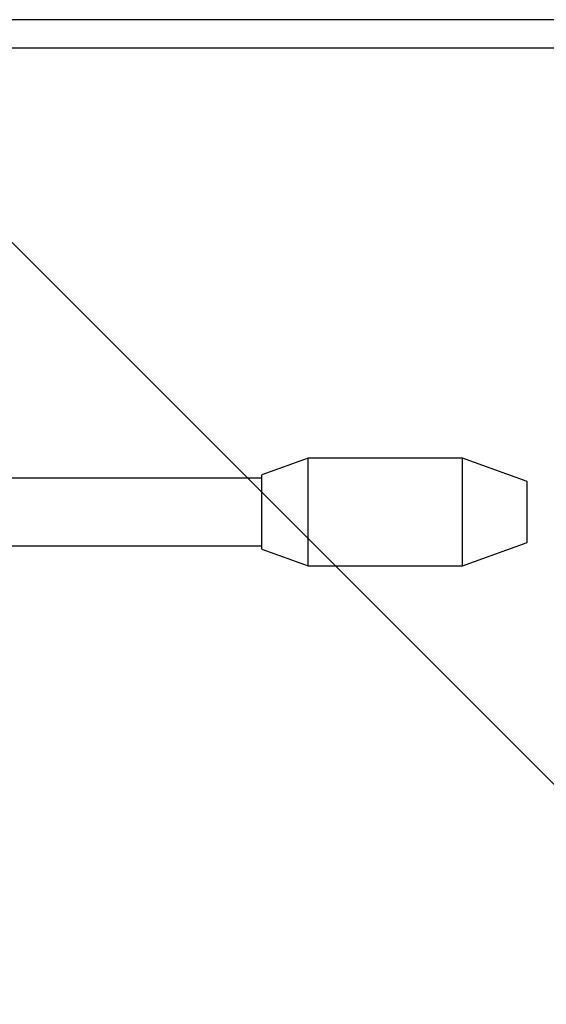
# Model space of a CAD drawing. Header units: millimetres. Extents: x -75 to 750, y -85 to 185.
# Tile 29 of 46: x 513 to 528, y 138 to 167. Entities that reach past the tile are written whole.
import ezdxf
from ezdxf.lldxf.tags import DXFTag

# ---------------------------------------------------------------- set-up
doc = ezdxf.new("R2010")
doc.units = ezdxf.units.MM
for name, color, linetype in [('90-DEGREE-ELBOW', 7, 'Continuous'), ('Default', 7, 'Continuous'), ('P4_A', 7, 'Continuous')]:
    doc.layers.add(name, color=color, linetype=linetype)
tags = doc.linetypes.add('HIDDEN2', pattern=[4.7625, 3.175, -1.5875]).pattern_tags.tags
tags[6:7] = [DXFTag(74, 4), DXFTag(75, 0), DXFTag(340, '0'), DXFTag(46, 0.0), DXFTag(50, 0.0), DXFTag(44, 0.0), DXFTag(45, 0.0)]
tags[4:5] = [DXFTag(74, 4), DXFTag(75, 0), DXFTag(340, '0'), DXFTag(46, 0.0), DXFTag(50, 0.0), DXFTag(44, 0.0), DXFTag(45, 0.0)]

# ---------------------------------------------------------------- blocks, each defined once
blk = doc.blocks.new('SE')
at = {"layer": '90-DEGREE-ELBOW', "color": 7, "linetype": 'Continuous'}
for p, q in [((505.791, 167.412), (534.991, 138.212)), ((609.791, 167.412), (505.791, 167.412))]:
    blk.add_line(p, q, dxfattribs=at)
at = {"layer": '90-DEGREE-ELBOW', "color": 7, "linetype": 'HIDDEN2'}
blk.add_line((609.791, 166.568), (506.635, 166.568), dxfattribs=at)
at = {"layer": 'P4_A', "color": 7, "linetype": 'HIDDEN2'}
for p, q in [((521.184, 154.412), (519.811, 153.912)), ((521.184, 151.212), (521.184, 154.412)), ((525.758, 154.412), (521.184, 154.412)), ((525.758, 151.212), (525.758, 154.412)), ((527.681, 153.712), (525.758, 154.412)), ((519.811, 151.712), (519.811, 153.912)), ((519.811, 153.812), (509.411, 153.812)), ((527.681, 151.912), (527.681, 153.712)), ((525.758, 151.212), (527.681, 151.912)), ((509.411, 151.812), (519.811, 151.812)), ((519.811, 151.712), (521.184, 151.212)), ((521.184, 151.212), (525.758, 151.212))]:
    blk.add_line(p, q, dxfattribs=at)

msp = doc.modelspace()

# ---------------------------------------------------------------- block references
at = {"layer": 'Default'}
msp.add_blockref('SE', (0, 0), dxfattribs=at)

doc.saveas('drawing.dxf')
